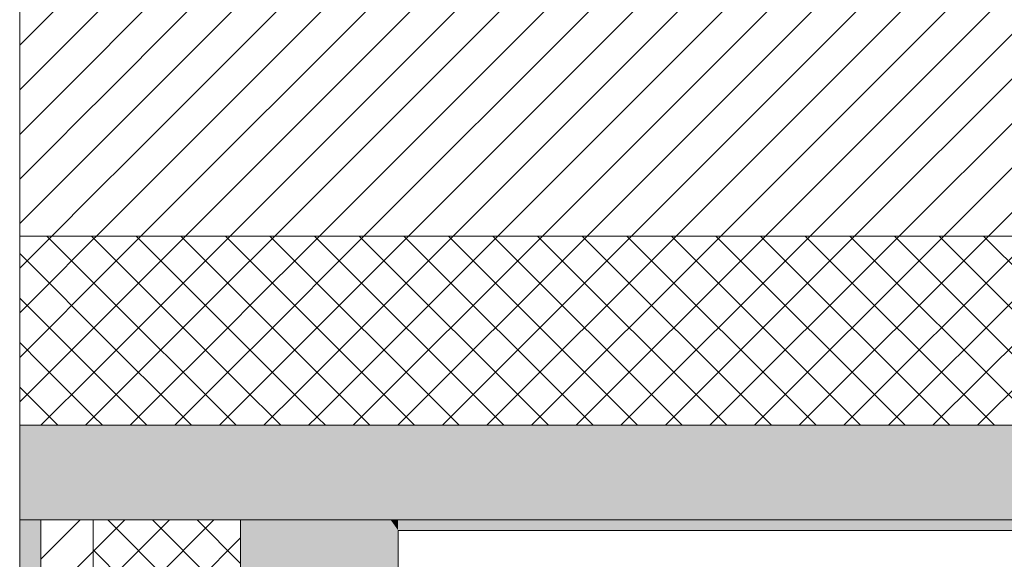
# Model space of a CAD drawing. Header units: millimetres. Extents: x -30280 to 19093, y -17460 to 4378.
# Tile 18 of 188: x -28051 to -27114, y -1726 to -1213. Entities that reach past the tile are written whole.
import ezdxf

# ---------------------------------------------------------------- set-up
doc = ezdxf.new("R2010")
doc.units = ezdxf.units.MM
doc.header["$MEASUREMENT"] = 0
doc.layers.add('12_FAÇ_Façana', color=7, linetype='Continuous')
for name, color, linetype, lineweight, true_color in [('12_FAÇ_Façana_Pluma_Nº__102', 7, 'Continuous', 5, 0xcccccc), ('12_FAÇ_Façana_Pluma_Nº__174', 7, 'Continuous', 13, 0xe4ad2c), ('12_FAÇ_Façana_Pluma_Nº__176', 7, 'Continuous', 15, 0x93a0c6)]:
    doc.layers.add(name, color=color, linetype=linetype, lineweight=lineweight, true_color=true_color)
doc.layers.add('12_FAÇ_Façana_Pluma_Nº__2', color=8, linetype='Continuous', lineweight=5)
doc.layers.add('12_FAÇ_Façana_Pluma_Nº__7', color=7, linetype='Continuous', lineweight=5)
pattern_1 = [(45, (0, 0), (-21.213203, 21.213203), []), (135, (0, 0), (21.213203, 21.213203), [])]
pattern_2 = [(45, (0, 0), (-21.213203, 21.213203), [])]

# ---------------------------------------------------------------- blocks, each defined once
blk = doc.blocks.new('Muro_4_1', base_point=(-28050.85, -1193.98))
at = {"layer": '12_FAÇ_Façana_Pluma_Nº__102', "linetype": 'Continuous', "lineweight": 0, "true_color": 0xe5e5e5}
for points in [[(-28050.85, -1598.98), (-28050.85, -1688.98), (-28030.85, -1688.98), (-28030.85, -1598.98)], [(-28030.85, -1598.98), (-28030.85, -1688.98), (-27980.85, -1688.98), (-27980.85, -1598.98)], [(-27980.85, -1598.98), (-27980.85, -1688.98), (-27840.85, -1688.98), (-27840.85, -1598.98)], [(-27840.85, -1598.98), (-27840.85, -1688.98), (-27697.98, -1688.98), (-27762.14, -1598.98)], [(-27697.98, -1688.98), (-25366.43, -1688.98), (-25366.43, -1598.98), (-27762.14, -1598.98)], [(-27690.85, -1698.98), (-25366.43, -1698.98), (-25366.43, -1688.98), (-27690.85, -1688.98)]]:
    blk.add_hatch(color=254, dxfattribs=at).paths.add_polyline_path(points)
at = {"layer": '12_FAÇ_Façana_Pluma_Nº__174', "linetype": 'Continuous', "lineweight": 13, "true_color": 0xe4ad2c}
h = blk.add_hatch(dxfattribs=at)
h.set_pattern_fill('SATE_Aislamiento_0001', color=42, style=0, pattern_type=2)
h.set_pattern_definition(pattern_1)
h.paths.add_polyline_path([(-28050.85, -1418.98), (-28050.85, -1598.98), (-28030.85, -1598.98), (-28030.85, -1418.98)])
h = blk.add_hatch(dxfattribs=at)
h.set_pattern_fill('SATE_Aislamiento_0001', color=42, style=0, pattern_type=2)
h.set_pattern_definition(pattern_1)
h.paths.add_polyline_path([(-28030.85, -1418.98), (-28030.85, -1598.98), (-27980.85, -1598.98), (-27980.85, -1418.98)])
h = blk.add_hatch(dxfattribs=at)
h.set_pattern_fill('SATE_Aislamiento_0001', color=42, style=0, pattern_type=2)
h.set_pattern_definition(pattern_1)
h.paths.add_polyline_path([(-27980.85, -1418.98), (-27980.85, -1598.98), (-27840.85, -1598.98), (-27840.85, -1488.56), (-27890.45, -1418.98)])
h = blk.add_hatch(dxfattribs=at)
h.set_pattern_fill('SATE_Aislamiento_0001', color=42, style=0, pattern_type=2)
h.set_pattern_definition(pattern_1)
h.paths.add_polyline_path([(-27762.14, -1598.98), (-25366.43, -1598.98), (-25366.43, -1418.98), (-27890.45, -1418.98)])
h = blk.add_hatch(dxfattribs=at)
h.set_pattern_fill('SATE_Aislamiento_0001', color=42, style=0, pattern_type=2)
h.set_pattern_definition(pattern_1)
h.paths.add_polyline_path([(-27762.14, -1598.98), (-27840.85, -1488.56), (-27840.85, -1598.98)])
at = {"layer": '12_FAÇ_Façana_Pluma_Nº__2', "linetype": 'Continuous', "lineweight": 5}
h = blk.add_hatch(dxfattribs=at)
h.set_pattern_fill('Ceramic_0001', color=8, style=0, pattern_type=2)
h.set_pattern_definition(pattern_2)
h.paths.add_polyline_path([(-28050.85, -1203.98), (-28050.85, -1418.98), (-28030.85, -1418.98), (-28030.85, -1222.03), (-28043.72, -1203.98)])
h = blk.add_hatch(dxfattribs=at)
h.set_pattern_fill('Ceramic_0001', color=8, style=0, pattern_type=2)
h.set_pattern_definition(pattern_2)
h.paths.add_polyline_path([(-27890.45, -1418.98), (-25366.43, -1418.98), (-25366.43, -1203.98), (-28043.72, -1203.98)])
h = blk.add_hatch(dxfattribs=at)
h.set_pattern_fill('Ceramic_0001', color=8, style=0, pattern_type=2)
h.set_pattern_definition(pattern_2)
h.paths.add_polyline_path([(-27980.85, -1418.98), (-27980.85, -1292.17), (-28030.85, -1222.03), (-28030.85, -1418.98)])
h = blk.add_hatch(dxfattribs=at)
h.set_pattern_fill('Ceramic_0001', color=8, style=0, pattern_type=2)
h.set_pattern_definition(pattern_2)
h.paths.add_polyline_path([(-27890.45, -1418.98), (-27980.85, -1292.17), (-27980.85, -1418.98)])
at = {"layer": '12_FAÇ_Façana_Pluma_Nº__7', "color": 7, "linetype": 'Continuous', "lineweight": 5}
for p, q in [((-28030.85, -1418.98), (-28050.85, -1418.98)), ((-27980.85, -1418.98), (-28030.85, -1418.98)), ((-27890.45, -1418.98), (-27980.85, -1418.98)), ((-27890.45, -1418.98), (-25366.43, -1418.98)), ((-28030.85, -1598.98), (-28050.85, -1598.98)), ((-27980.85, -1598.98), (-28030.85, -1598.98)), ((-27840.85, -1598.98), (-27980.85, -1598.98)), ((-27762.14, -1598.98), (-27840.85, -1598.98)), ((-27762.14, -1598.98), (-25366.43, -1598.98)), ((-28030.85, -1688.98), (-28050.85, -1688.98)), ((-27980.85, -1688.98), (-28030.85, -1688.98)), ((-27840.85, -1688.98), (-27980.85, -1688.98)), ((-27697.98, -1688.98), (-27840.85, -1688.98)), ((-27697.98, -1688.98), (-25366.43, -1688.98))]:
    blk.add_line(p, q, dxfattribs=at)
at = {"layer": '12_FAÇ_Façana_Pluma_Nº__7', "color": 7, "linetype": 'Continuous', "lineweight": 5, "flags": 128}
for points in [[(-28050.85, -1203.98), (-28050.85, -1418.98)], [(-28050.85, -1418.98), (-28050.85, -1598.98)], [(-28050.85, -1598.98), (-28050.85, -1688.98)], [(-27690.85, -1698.98), (-25366.43, -1698.98)]]:
    blk.add_lwpolyline(points, dxfattribs=at)
blk = doc.blocks.new('Muro_36_1', base_point=(-28050.85, -9964.98))
at = {"layer": '12_FAÇ_Façana_Pluma_Nº__102', "linetype": 'Continuous', "lineweight": 0, "true_color": 0xe5e5e5}
for points in [[(-27840.85, -1698.98), (-27690.85, -1698.98), (-27697.98, -1688.98), (-27840.85, -1688.98)], [(-27697.98, -1688.98), (-27690.85, -1698.98), (-27690.85, -1688.98)], [(-27690.85, -1698.98), (-27840.85, -1698.98), (-27840.85, -6833.98), (-27817.89, -6833.98), (-27817.89, -7233.98), (-27840.85, -7233.98), (-27840.85, -9964.98), (-27690.85, -9964.98)]]:
    blk.add_hatch(color=254, dxfattribs=at).paths.add_polyline_path(points)
at = {"layer": '12_FAÇ_Façana_Pluma_Nº__174', "linetype": 'Continuous', "lineweight": 13, "true_color": 0xe4ad2c}
h = blk.add_hatch(dxfattribs=at)
h.set_pattern_fill('SATE_Aislamiento_0001', color=42, style=0, pattern_type=2)
h.set_pattern_definition(pattern_1)
h.paths.add_polyline_path([(-27840.85, -1688.98), (-27980.85, -1688.98), (-27980.85, -6833.98), (-27840.85, -6833.98)])
at = {"layer": '12_FAÇ_Façana_Pluma_Nº__176', "linetype": 'Continuous', "lineweight": 0, "true_color": 0x495063}
blk.add_hatch(color=251, dxfattribs=at).paths.add_polyline_path([(-28030.85, -1688.98), (-28050.85, -1688.98), (-28050.85, -6833.98), (-28030.85, -6833.98)])
at = {"layer": '12_FAÇ_Façana_Pluma_Nº__2', "linetype": 'Continuous', "lineweight": 5}
h = blk.add_hatch(dxfattribs=at)
h.set_pattern_fill('Ceramic_0001', color=8, style=0, pattern_type=2)
h.set_pattern_definition(pattern_2)
h.paths.add_polyline_path([(-27980.85, -1688.98), (-28030.85, -1688.98), (-28030.85, -6833.98), (-27980.85, -6833.98)])
at = {"layer": '12_FAÇ_Façana_Pluma_Nº__7', "color": 7, "linetype": 'Continuous', "lineweight": 5}
for p, q in [((-28030.85, -1688.98), (-28050.85, -1688.98)), ((-28030.85, -1688.98), (-28030.85, -6833.98)), ((-27980.85, -1688.98), (-28030.85, -1688.98)), ((-27980.85, -1688.98), (-27980.85, -6833.98)), ((-27840.85, -1688.98), (-27980.85, -1688.98)), ((-27840.85, -1688.98), (-27840.85, -1698.98)), ((-27697.98, -1688.98), (-27840.85, -1688.98)), ((-27840.85, -1698.98), (-27840.85, -6833.98))]:
    blk.add_line(p, q, dxfattribs=at)
at = {"layer": '12_FAÇ_Façana_Pluma_Nº__7', "color": 7, "linetype": 'Continuous', "lineweight": 5, "flags": 128}
for points in [[(-28050.85, -1688.98), (-28050.85, -6833.98)], [(-27690.85, -9964.98), (-27690.85, -1698.98)]]:
    blk.add_lwpolyline(points, dxfattribs=at)

msp = doc.modelspace()

# ---------------------------------------------------------------- block references
at = {"layer": '12_FAÇ_Façana', "color": 7, "lineweight": 20}
for name, p in [('Muro_4_1', (-28050.848, -1193.976)), ('Muro_36_1', (-28050.848, -9964.976))]:
    msp.add_blockref(name, p, dxfattribs=at)

doc.saveas('drawing.dxf')
